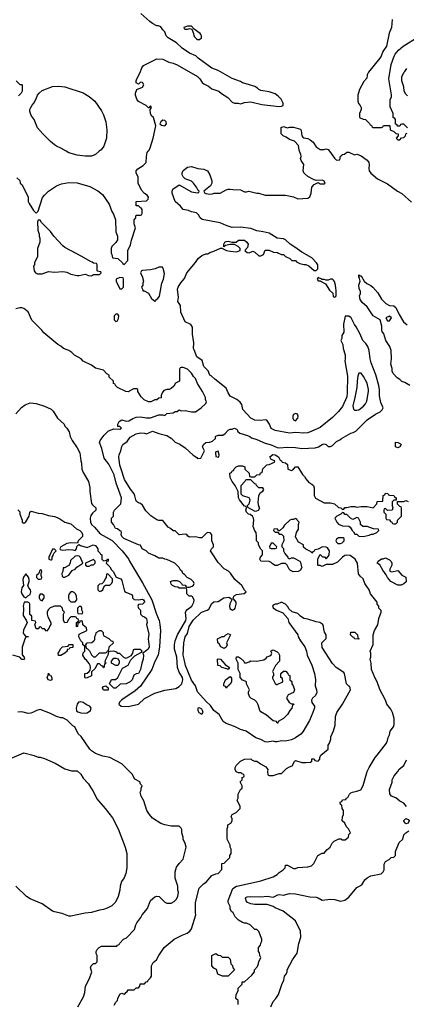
# Model space of a CAD drawing. Header units: inches. Extents: x 1793402 to 1900366, y 320852 to 470679.
# Tile 60 of 256: x 1855248 to 1859033, y 341654 to 351288. Entities that reach past the tile are written whole.
import ezdxf

# ---------------------------------------------------------------- set-up
doc = ezdxf.new("R2010")
doc.units = ezdxf.units.IN
doc.header["$MEASUREMENT"] = 0
doc.layers.add('B8354', color=7, linetype='Continuous')
doc.layers.add('B8355', color=7, linetype='Continuous')

msp = doc.modelspace()

# ---------------------------------------------------------------- linework, layer by layer
at = {"layer": 'B8354', "color": 4}
for points, elevation in [([(1855219.6, 349739.6), (1855250, 349714), (1855254, 349690), (1855270, 349674), (1855330, 349554), (1855331.3, 349510), (1855341, 349490), (1855382, 349422), (1855410, 349394), (1855430, 349414), (1855473.2, 349546.8), (1855490, 349571.3), (1855529.4, 349610.6), (1855610, 349660.7), (1855656.5, 349683.5), (1855730, 349696.3), (1855810, 349690.6), (1855934.6, 349654.6), (1856013.2, 349613.2), (1856058, 349578), (1856124.5, 349484.5), (1856150.8, 349410), (1856165.2, 349385.2), (1856186, 349330), (1856190.9, 349210.9), (1856206, 349170), (1856204.7, 349135.3), (1856191.1, 349108.9), (1856152, 349070), (1856144.7, 349050), (1856144.7, 349004.7), (1856152, 348990), (1856152.7, 348972.7), (1856158, 348958), (1856210, 348952), (1856254, 348910), (1856258, 348898), (1856270, 348894), (1856307.3, 348932.7), (1856308, 349030), (1856334.6, 349085.4), (1856342, 349130), (1856382, 349250), (1856368, 349290), (1856368, 349330), (1856386, 349350), (1856386, 349370), (1856390, 349374), (1856430, 349374), (1856442, 349378), (1856446, 349390), (1856446, 349430), (1856442, 349442), (1856430, 349446), (1856410, 349466), (1856390, 349466), (1856388, 349510), (1856490, 349514), (1856507.3, 349532.7), (1856508, 349550), (1856495.3, 349570), (1856470, 349588), (1856440.2, 349620.2), (1856408, 349690), (1856407.3, 349747.3), (1856388.4, 349788.4), (1856388, 349810), (1856406, 349830), (1856458, 349862), (1856488, 349890), (1856488.7, 349950), (1856498, 349990), (1856506.7, 350000)], 196), ([(1856026.4, 350000), (1855990, 349968.7), (1855950, 349954), (1855890, 349954), (1855810, 349964), (1855730, 349984), (1855704.1, 350000)], 196), ([(1856174.6, 341645.4), (1856190, 341674), (1856206, 341690), (1856208, 341710), (1856230, 341752), (1856250, 341762), (1856270, 341754), (1856282, 341758), (1856286, 341770), (1856302, 341778), (1856310, 341794), (1856370, 341794), (1856390, 341814), (1856410, 341814), (1856426, 341830), (1856427.3, 341852.7), (1856470, 341854), (1856487.3, 341872.7), (1856502, 341878), (1856506, 341890), (1856530, 341914), (1856538, 341930), (1856538, 342030), (1856556.4, 342063.6), (1856588, 342090), (1856609.1, 342130.9), (1856664, 342210), (1856762, 342290), (1856838, 342330), (1856888, 342350), (1856915.3, 342370), (1856929.1, 342390.9), (1856974, 342530), (1856969.2, 342550), (1856969.2, 342650), (1857004, 342790), (1857046.3, 342833.7), (1857075.3, 342850), (1857130, 342914), (1857168.7, 342931.3), (1857190, 342932), (1857227.3, 342972.7), (1857228, 343030), (1857250, 343034), (1857306, 343090), (1857306, 343110), (1857318, 343130), (1857318, 343170), (1857308, 343190), (1857308, 343210), (1857278, 343270), (1857278, 343370), (1857286, 343390), (1857286, 343410), (1857314.6, 343425.4), (1857328, 343450), (1857327.3, 343467.3), (1857318, 343490), (1857328, 343510), (1857368.4, 343531.6), (1857406, 343570), (1857406, 343590), (1857378, 343650), (1857386, 343670), (1857386, 343710), (1857410, 343754), (1857426, 343770), (1857426, 343790), (1857408.4, 343831.6), (1857426, 343850), (1857427.3, 343872.7), (1857442, 343878), (1857446, 343890), (1857442, 343902), (1857427.3, 343907.3), (1857418, 343918), (1857390, 343918), (1857368.7, 343928.7), (1857358, 343950), (1857358, 343970), (1857368, 343990), (1857408.9, 344031.1), (1857450, 344052), (1857510, 344054), (1857523.6, 344043.6), (1857550, 344034), (1857570, 344034), (1857606, 344006), (1857658, 343978), (1857678, 343950), (1857674, 343930), (1857678, 343898), (1857690, 343894), (1857730, 343894), (1857788.9, 343911.1), (1857810, 343912), (1857859, 343961), (1857890, 343978), (1857914.6, 343985.4), (1857938, 344030), (1857950, 344038), (1858010, 344018), (1858050, 344018), (1858096.4, 344023.6), (1858107.3, 344032.7), (1858110, 344054), (1858130, 344054), (1858138, 344038), (1858170, 344034), (1858187.3, 344052.7), (1858188, 344070), (1858198, 344090), (1858268, 344150), (1858269, 344190), (1858282, 344210), (1858293.6, 344246.4), (1858294, 344270), (1858321.2, 344330), (1858336.6, 344383.4), (1858340.9, 344470), (1858352.7, 344510), (1858409.2, 344590), (1858488, 344730), (1858482, 344762), (1858470, 344766), (1858449, 344790), (1858428.9, 344888.9), (1858420.4, 344900.4), (1858348, 344950), (1858310, 344988.7), (1858210, 345146), (1858208, 345190), (1858248.4, 345231.6), (1858248.4, 345268.4), (1858233.6, 345293.6), (1858224.7, 345324.7), (1858224, 345350), (1858215.3, 345370), (1858186, 345390), (1858150, 345395.3), (1858070, 345422), (1858030, 345428.7), (1857998, 345450), (1857970, 345478), (1857914.6, 345494.6), (1857884, 345524), (1857878, 345538), (1857850, 345568), (1857810, 345588), (1857770, 345568), (1857750, 345568), (1857730, 345558), (1857724.7, 345550), (1857730, 345534), (1857762, 345510), (1857825.4, 345485.4), (1857872, 345430), (1857884.7, 345390), (1857971, 345270), (1857976, 345250), (1857996, 345210), (1858041, 345150), (1858054.8, 345110), (1858062, 345070), (1858110, 344971.3), (1858133, 344890), (1858143, 344830), (1858141.6, 344770), (1858154.4, 344730), (1858155.8, 344704.2), (1858146, 344674), (1858114, 344650), (1858104.2, 344630), (1858106.9, 344606.9), (1858134, 344570), (1858133.4, 344553.4), (1858119.3, 344510), (1858084, 344430), (1858019.8, 344320.2), (1858002, 344298), (1857950, 344262), (1857910, 344242), (1857850.9, 344229.1), (1857810, 344233.2), (1857770, 344222), (1857750, 344222), (1857730, 344228.7), (1857670, 344217.2), (1857650, 344221.2), (1857610, 344244), (1857561.5, 344261.5), (1857464.7, 344324.7), (1857410, 344344), (1857350, 344373.2), (1857270, 344401.2), (1857241.5, 344421.5), (1857201.2, 344490), (1857150, 344529.3), (1857117.2, 344577.2), (1857075.3, 344615.3), (1856989.5, 344709.5), (1856969.4, 344770), (1856930, 344825.2), (1856872, 344970), (1856857.6, 345030), (1856849.7, 345070), (1856855.1, 345190), (1856869.3, 345250), (1856890, 345282), (1856907.6, 345350), (1856946.2, 345413.8), (1857029.7, 345490.3), (1857084, 345510), (1857098.9, 345521.1), (1857130, 345576), (1857150, 345590.7), (1857190, 345596), (1857247.5, 345632.5), (1857297.3, 345637.3), (1857322, 345622), (1857324.7, 345610), (1857306.4, 345573.6), (1857303, 345550), (1857307, 345527), (1857331, 345509), (1857350, 345519.1), (1857358.4, 345530), (1857369.2, 345569.2), (1857368.7, 345590), (1857340.4, 345620.4), (1857338, 345630), (1857348, 345650), (1857370, 345664.7), (1857447.3, 345672.7), (1857466, 345690), (1857450, 345706), (1857422, 345750), (1857355.3, 345810), (1857312.9, 345872.9), (1857292.5, 345892.5), (1857250, 345915.3), (1857190, 345975.3), (1857128, 346070), (1857118, 346090), (1857126, 346110), (1857146, 346130), (1857146, 346150), (1857128.9, 346188.9), (1857128.4, 346248.4), (1857120.4, 346260.4), (1857108.4, 346268.4), (1857090, 346268.7), (1857076.9, 346263.1), (1857030, 346218), (1857010, 346218), (1856970, 346228), (1856910, 346226), (1856895.3, 346235.3), (1856886, 346250), (1856870, 346254), (1856810, 346248), (1856770, 346286), (1856750, 346286), (1856726, 346310), (1856703.1, 346323.1), (1856650, 346388), (1856610, 346388), (1856590, 346395.3), (1856532.9, 346432.9), (1856482.7, 346482.7), (1856450, 346539), (1856430, 346553.2), (1856410, 346559), (1856392.9, 346572.9), (1856384, 346590), (1856377.2, 346630), (1856369, 346650), (1856334, 346694), (1856274.5, 346790), (1856240.7, 346890), (1856229.6, 346930), (1856219.3, 347010), (1856221.2, 347030), (1856237.2, 347070), (1856247.2, 347112.8), (1856257.2, 347130), (1856299.3, 347160.7), (1856330, 347204), (1856390, 347235.8), (1856430, 347244.4), (1856470, 347241.6), (1856490, 347234.9), (1856550, 347261.3), (1856610, 347239.5), (1856690, 347220.5), (1856732.4, 347192.4), (1856770, 347154.8), (1856815.3, 347135.3), (1856870, 347098), (1856945.4, 347025.4), (1856983.6, 347003.6), (1856990, 346994), (1857022, 346998), (1857058, 347070), (1857038, 347110), (1857048.9, 347131.1), (1857070, 347152), (1857110, 347154), (1857136.4, 347163.6), (1857166, 347190), (1857166, 347210), (1857170, 347214), (1857190, 347222), (1857236.4, 347223.6), (1857260.4, 347239.6), (1857290, 347272), (1857310, 347282), (1857330, 347282), (1857350, 347291.3), (1857370, 347282), (1857382, 347270), (1857382, 347262), (1857402, 347242), (1857478.8, 347218.8), (1857502, 347210), (1857518, 347198), (1857570, 347180.4), (1857650, 347143.7), (1857710, 347126.7), (1857770, 347102), (1857790, 347099.5), (1857870, 347106.7), (1857950, 347101.3), (1858009.5, 347090.5), (1858142, 347098), (1858172.9, 347107.1), (1858210, 347131), (1858230, 347138), (1858250, 347132), (1858270, 347112), (1858290, 347112), (1858310, 347122), (1858350, 347162), (1858383.1, 347176.9), (1858398, 347190), (1858490, 347242.8), (1858512.5, 347247.5), (1858538.6, 347261.4), (1858650, 347371), (1858732.9, 347427.1), (1858778, 347450), (1858798, 347470), (1858808, 347490), (1858783.2, 347543.2), (1858770, 347606), (1858772.5, 347667.5), (1858764.5, 347710), (1858733.6, 347813.6), (1858689, 347930), (1858679, 347970), (1858668.7, 348050), (1858655.3, 348090), (1858638, 348118), (1858608.7, 348150), (1858578, 348218), (1858543.1, 348283.1), (1858524.7, 348304.7), (1858494, 348370), (1858470, 348388), (1858434, 348386), (1858418, 348310), (1858422, 348230), (1858403.6, 348196.4), (1858402, 348170), (1858394, 348150), (1858411.1, 348111.1), (1858416, 348070), (1858436, 348010), (1858436, 347970), (1858431.3, 347950), (1858458.5, 347798.5), (1858455.2, 347635.2), (1858450, 347598), (1858410, 347504), (1858370, 347454), (1858310, 347394), (1858190, 347297.2), (1858110, 347260.9), (1858070, 347247), (1858030, 347240.9), (1857950, 347249), (1857890, 347242.7), (1857749.1, 347269.1), (1857710, 347288), (1857695.3, 347330), (1857668.9, 347368.9), (1857650, 347373.2), (1857610, 347365.2), (1857550, 347369), (1857510, 347389), (1857432.9, 347472.9), (1857422.4, 347522.4), (1857406.9, 347546.9), (1857372.9, 347572.9), (1857310, 347604), (1857290, 347635.3), (1857270, 347684), (1857158, 347770), (1857124, 347804), (1857109, 347810), (1857093.6, 347853.6), (1857050, 347895.3), (1857033.3, 347953.3), (1856982, 347990), (1856958, 348058), (1856949.2, 348070), (1856953.6, 348126.4), (1856941.1, 348210), (1856940.7, 348280.7), (1856923.9, 348303.9), (1856868.7, 348330), (1856826.5, 348426.5), (1856822.7, 348490), (1856796, 348530), (1856802.7, 348570), (1856794, 348650), (1856801.2, 348670), (1856827.2, 348712.8), (1856863.2, 348756.8), (1856885.2, 348810), (1856969.3, 348910.7), (1856995.3, 348950), (1857030, 348981), (1857070, 348996), (1857090, 348998), (1857110, 349011.3), (1857150, 349022), (1857212.7, 349052.7), (1857234, 349054), (1857234, 349050), (1857274, 349030), (1857310, 349024), (1857370, 349018), (1857406, 349030), (1857406, 349050), (1857386, 349070), (1857350, 349088), (1857310, 349088.7), (1857262, 349078), (1857246, 349066), (1857248, 349090), (1857258, 349110), (1857270, 349118), (1857290, 349122), (1857330, 349112), (1857367.3, 349112.7), (1857390, 349131.3), (1857450, 349131.3), (1857472, 349110), (1857484.7, 349090), (1857479.6, 349060.4), (1857454, 349030), (1857474, 349010), (1857493.6, 349006.4), (1857530, 349022), (1857550, 349014), (1857590, 348978), (1857610, 348976), (1857635.3, 348990), (1857650, 349032), (1857690, 349031.3), (1857732.7, 349012.7), (1857771.1, 349011.1), (1857782, 349002), (1857810, 348992), (1857830, 348991.3), (1857851.1, 348971.1), (1857894, 348950), (1857912.7, 348932.7), (1857950, 348932), (1857958, 348918), (1857990, 348902), (1858030, 348891.3), (1858050, 348891), (1858078, 348878), (1858130, 348834), (1858150, 348834), (1858166, 348850), (1858168, 348890), (1858155.3, 348910), (1858110, 348957.2), (1858011.9, 349011.9), (1857942.5, 349062.5), (1857895.3, 349090), (1857852.3, 349132.3), (1857830, 349144), (1857770, 349149.2), (1857690, 349198), (1857633.6, 349213.6), (1857570, 349222), (1857510, 349244), (1857410, 349257.2), (1857330, 349255.1), (1857270, 349273.2), (1857210, 349300.9), (1857033.6, 349333.6), (1857015.3, 349350), (1856998, 349378), (1856978, 349398), (1856930, 349406.6), (1856901.5, 349421.5), (1856850, 349429.3), (1856823.3, 349463.3), (1856769.2, 349510), (1856742, 349590), (1856742, 349610), (1856748.7, 349630), (1856810, 349670.8), (1856930, 349602.8), (1856990, 349594), (1857002, 349598), (1857006, 349610), (1856996.4, 349616.4), (1856979, 349650), (1856950, 349688), (1856929, 349709), (1856868, 349730), (1856849.1, 349749.1), (1856839, 349770), (1856839, 349790), (1856847.5, 349812.5), (1856890, 349846), (1856930, 349851), (1856991, 349831), (1857050, 349824), (1857087.7, 349807.7), (1857111, 349770), (1857130.8, 349710), (1857130.8, 349690), (1857116.3, 349663.7), (1857052, 349610), (1857062, 349590), (1857070, 349586), (1857110, 349580.7), (1857136, 349584), (1857151.6, 349591.6), (1857210, 349592), (1857270, 349624.7), (1857289.3, 349630.7), (1857310, 349630.8), (1857334.6, 349625.4), (1857410, 349624.7), (1857450, 349604.7), (1857470, 349604.7), (1857490.9, 349610.9), (1857568.4, 349591.6), (1857590, 349591.3), (1857650, 349571.3), (1857850, 349571), (1857930, 349556), (1857970, 349536), (1858070, 349542), (1858090, 349554), (1858102, 349590), (1858108, 349650), (1858130, 349674), (1858170, 349694), (1858190, 349682), (1858230, 349682), (1858238, 349690), (1858226, 349710), (1858210, 349718), (1858150, 349715.3), (1858130, 349722), (1858070, 349753.2), (1858038.6, 349778.6), (1858029, 349790), (1858024, 349810), (1858029, 349870), (1858004, 349910), (1857999, 349930), (1858002.7, 349950), (1857999.3, 349970), (1857988.7, 350000)], 192), ([(1858282.6, 350000), (1858330, 349932), (1858350, 349914), (1858382, 349918), (1858390, 349954), (1858402, 349958), (1858406, 349970), (1858427.3, 349972.7), (1858450, 349991.3), (1858470, 349991.3), (1858526.4, 349966.4), (1858550, 349971), (1858570, 349964.7), (1858590, 349956), (1858650, 349914.8), (1858667.3, 349890), (1858670.5, 349869.5), (1858667.5, 349827.5), (1858670.8, 349810), (1858685.2, 349785.2), (1858750.7, 349730.7), (1858850, 349683), (1858946, 349610), (1858990, 349586.8), (1859083.9, 349503.9)], 192), ([(1859068.4, 347708.4), (1859018, 347738), (1858989.1, 347749.1), (1858970, 347768), (1858943.1, 347783.1), (1858904.7, 347824.7), (1858895.3, 347850), (1858894.6, 347874.6), (1858883.1, 347916.9), (1858889, 347970), (1858884, 348050), (1858873.2, 348090), (1858833.2, 348150), (1858812.9, 348212.9), (1858798, 348238), (1858794, 348250), (1858794, 348290), (1858778, 348350), (1858709.6, 348389.6), (1858650, 348479.3), (1858601.1, 348521.1), (1858580.9, 348550), (1858575.5, 348584.5), (1858584, 348610), (1858584, 348630), (1858572.9, 348652.9), (1858569, 348690), (1858582, 348730), (1858576.4, 348756.4), (1858567.3, 348772.7), (1858567.3, 348792.7), (1858582, 348782), (1858590, 348782), (1858622, 348730), (1858647.9, 348707.9), (1858687.7, 348687.7), (1858706, 348670), (1858753.7, 348613.7), (1858790, 348552), (1858832, 348510), (1858870, 348491), (1858910, 348487.3), (1858932.3, 348472.3), (1858962.4, 348402.4), (1859006.8, 348330), (1859042.8, 348302.8)], 188), ([(1855210, 347432), (1855265.6, 347494.4), (1855302, 347518), (1855350, 347538.8), (1855410, 347530.8), (1855490, 347506.8), (1855556.8, 347476.8), (1855576.8, 347456.8), (1855618, 347390), (1855684.7, 347330), (1855691.1, 347311.1), (1855710, 347292), (1855734.4, 347254.4), (1855742.8, 347210), (1855761, 347170), (1855810, 347098), (1855836, 347050), (1855847.3, 346970), (1855854, 346950), (1855857.3, 346890), (1855870, 346858), (1855921, 346770), (1855936, 346710), (1855936, 346670), (1855950, 346554), (1855959.6, 346539.6), (1855994, 346510), (1855994, 346490), (1855959.6, 346460.4), (1855943.6, 346436.4), (1855938, 346410), (1855941, 346370), (1855951, 346350), (1855981.1, 346321.1), (1856035.6, 346255.6), (1856153.4, 346193.4), (1856250.5, 346090.5), (1856313, 346013), (1856322.8, 345990), (1856450, 345778.8), (1856542, 345610), (1856587.7, 345470), (1856614, 345410), (1856622, 345370), (1856625.5, 345310), (1856618.4, 345150), (1856603, 345070), (1856572.3, 345007.7), (1856543, 344930), (1856431.9, 344768.1), (1856379, 344721), (1856248.3, 344631.7), (1856224.7, 344610), (1856218, 344590), (1856242, 344570), (1856310, 344568.2), (1856410, 344590.8), (1856470, 344644.9), (1856570, 344698), (1856670, 344728), (1856775.9, 344744.1), (1856810, 344762), (1856836, 344790), (1856846.6, 344830), (1856842, 344850), (1856810, 344902.7), (1856793, 344950), (1856785.6, 345050), (1856765.1, 345130), (1856762.9, 345170), (1856771.6, 345210), (1856792.8, 345270), (1856875.4, 345410), (1856879.7, 345430), (1856871.9, 345488.1), (1856876.6, 345503.4), (1856885.1, 345514.9), (1856933.2, 345550), (1856953.2, 345590), (1856955.3, 345610), (1856940.4, 345640.4), (1856930, 345648), (1856908.4, 345648.4), (1856886, 345670), (1856886, 345710), (1856882, 345722), (1856870, 345726), (1856810, 345726), (1856796.4, 345736.4), (1856770, 345738), (1856746, 345750), (1856730, 345766), (1856726, 345790), (1856750, 345802), (1856790, 345802), (1856814, 345790), (1856834, 345770), (1856838, 345758), (1856870, 345754), (1856878, 345738), (1856890, 345734), (1856910, 345734), (1856936.4, 345743.6), (1856950, 345754), (1856958, 345770), (1856950, 345786), (1856926, 345810), (1856888.7, 345828.7), (1856860.4, 345860.4), (1856846, 345870), (1856838, 345890), (1856823.1, 345903.1), (1856808.4, 345928.4), (1856766, 345970), (1856687.3, 346007.3), (1856670, 346008), (1856650, 346018), (1856610, 346018), (1856570, 346042), (1856508.4, 346068.4), (1856486, 346090), (1856448.9, 346108.9), (1856430, 346146), (1856410, 346148), (1856268, 346210), (1856248.7, 346230), (1856242, 346250), (1856246, 346270), (1856242, 346282), (1856230, 346286), (1856207.3, 346307.3), (1856186, 346310), (1856168, 346350), (1856148, 346370), (1856146, 346410), (1856166, 346430), (1856166, 346470), (1856178, 346490), (1856238, 346550), (1856244, 346610), (1856194.2, 346754.2), (1856173.7, 346833.7), (1856120.2, 346940.2), (1856077, 346997), (1856052.1, 347092.1), (1856028.4, 347151.6), (1856035.3, 347170), (1856076.5, 347223.5), (1856116.5, 347263.5), (1856170, 347284.7), (1856230, 347282), (1856246, 347290), (1856230, 347306), (1856208, 347308), (1856208, 347330), (1856223.1, 347356.9), (1856250, 347372), (1856290, 347358), (1856316.5, 347363.5), (1856354.6, 347385.4), (1856390, 347398), (1856430, 347401), (1856491.1, 347391.1), (1856530, 347391), (1856610, 347422), (1856650, 347422), (1856670, 347414), (1856690, 347434), (1856750, 347442), (1856770, 347454), (1856790, 347454), (1856810, 347472), (1856830, 347462), (1856870, 347464.7), (1856930, 347451.3), (1856970, 347452), (1857026, 347490), (1857070, 347534), (1857078, 347550), (1857068, 347570), (1857068, 347590), (1857039, 347650), (1856989.3, 347729.3), (1856970, 347778), (1856950, 347798), (1856930, 347828), (1856890, 347868), (1856850, 347886), (1856830, 347886), (1856818, 347882), (1856814, 347870), (1856814, 347750), (1856774, 347730), (1856756.9, 347703.1), (1856730, 347678), (1856711.1, 347668.9), (1856690, 347668.7), (1856661, 347659), (1856643.6, 347636.4), (1856634, 347610), (1856632.7, 347587.3), (1856610, 347586), (1856590, 347568), (1856572.7, 347567.3), (1856531.6, 347548.4), (1856508.4, 347548.4), (1856468.4, 347568.4), (1856436.4, 347596.4), (1856406, 347650), (1856406, 347670), (1856396.4, 347676.4), (1856363.6, 347676.4), (1856310, 347646), (1856288.4, 347648.4), (1856206, 347690), (1856186, 347710), (1856182, 347722), (1856167.3, 347727.3), (1856166, 347750), (1856126, 347790), (1856126, 347810), (1856103.1, 347823.1), (1856070, 347858), (1855990, 347878), (1855950, 347908), (1855870, 347948), (1855850, 347968), (1855784.7, 348004.7), (1855758, 348030), (1855728, 348050), (1855678, 348070), (1855652.5, 348092.5), (1855622, 348110), (1855483.7, 348223.7), (1855465.2, 348250), (1855376.6, 348336.6), (1855367.3, 348347.3), (1855330, 348428.7), (1855290, 348462), (1855270, 348468.7), (1855250, 348468.7), (1855210, 348458)], 196), ([(1857386, 341650), (1857386, 341690), (1857366, 341710), (1857367.3, 341747.3), (1857386, 341790), (1857386, 341810), (1857426, 341850), (1857427.3, 341872.7), (1857450, 341874), (1857520.4, 341939.6), (1857546, 341970), (1857546, 341990), (1857576.4, 342023.6), (1857587.3, 342052.7), (1857588, 342070), (1857608, 342110), (1857598, 342130), (1857596.4, 342156.4), (1857586, 342170), (1857586, 342210), (1857607.3, 342232.7), (1857608.4, 342251.6), (1857618, 342270), (1857618, 342290), (1857590, 342366), (1857570, 342386), (1857550, 342386), (1857506, 342430), (1857470, 342448), (1857450, 342448), (1857430, 342455.3), (1857390, 342478), (1857358, 342510), (1857338, 342550), (1857323.1, 342563.1), (1857310, 342586), (1857308, 342610), (1857288, 342650), (1857288, 342670), (1857334.6, 342785.4), (1857370, 342811), (1857391.6, 342811.6), (1857610, 342861), (1857730, 342902), (1857770, 342924.7), (1857790, 342944.7), (1857828, 342970), (1857846, 342990), (1857850, 343014), (1857870, 343014), (1857930, 342982), (1857950, 342982), (1857970, 342992), (1858070, 342998), (1858106, 343010), (1858128, 343030), (1858166, 343110), (1858208.9, 343131.1), (1858230, 343132), (1858256.4, 343163.6), (1858288.4, 343191.6), (1858308, 343230), (1858328, 343250), (1858371.6, 343271.6), (1858391.6, 343271.6), (1858410, 343262), (1858436.4, 343263.6), (1858466, 343290), (1858470, 343314), (1858486, 343330), (1858468, 343370), (1858448, 343390), (1858430, 343426), (1858406, 343450), (1858407.3, 343487.3), (1858418, 343510), (1858418, 343550), (1858406, 343570), (1858402, 343602), (1858388.4, 343608.4), (1858386, 343630), (1858402, 343638), (1858410, 343654), (1858442, 343658), (1858447.3, 343672.7), (1858462, 343678), (1858478, 343710), (1858490, 343722), (1858506, 343730), (1858550, 343738), (1858588.4, 343751.6), (1858610, 343794), (1858649.3, 343930), (1858669.3, 343970), (1858729, 344070), (1858749, 344090), (1858839, 344210), (1858850, 344234), (1858855.3, 344264.7), (1858868, 344290), (1858874.6, 344325.4), (1858908.7, 344370), (1858914, 344390), (1858914, 344450), (1858897.2, 344510), (1858882, 344542), (1858844, 344590), (1858828.7, 344630), (1858774.6, 344734.6), (1858749, 344810), (1858725.2, 344850), (1858693.2, 344930), (1858689, 344990), (1858678, 345030), (1858686, 345050), (1858686, 345090), (1858678, 345110), (1858707.3, 345172.7), (1858708.7, 345270), (1858722, 345310), (1858753.2, 345366.8), (1858764, 345430), (1858788, 345490), (1858787.3, 345507.3), (1858766, 345530), (1858766, 345550), (1858748, 345570), (1858748, 345590), (1858684, 345670), (1858668.7, 345710), (1858628.7, 345770), (1858610, 345818), (1858582, 345842), (1858565.6, 345865.6), (1858555.1, 345970), (1858534, 346010), (1858484.7, 346044.7), (1858450, 346049), (1858430, 346044), (1858410, 346029), (1858359.8, 345980.2), (1858310, 345958), (1858250, 345958), (1858210, 345938), (1858190, 345946), (1858170, 345946), (1858166, 345950), (1858168, 346010), (1858186, 346050), (1858190, 346054), (1858212.7, 346032.7), (1858231.6, 346031.6), (1858250, 346014), (1858270, 346034), (1858278, 346050), (1858282, 346090), (1858260.4, 346120.4), (1858250, 346128), (1858211.6, 346128.4), (1858170, 346106), (1858138, 346102), (1858132.7, 346087.3), (1858118, 346082), (1858110, 346068), (1858102, 346082), (1858048.4, 346108.4), (1858027.3, 346127.3), (1858026, 346150), (1857976.4, 346176.4), (1857948.4, 346228.4), (1857958, 346270), (1857976.4, 346303.6), (1857978, 346350), (1857986, 346370), (1857966, 346390), (1857962, 346402), (1857950, 346406), (1857930, 346398), (1857910, 346398), (1857894, 346390), (1857839.6, 346340.4), (1857823.6, 346316.4), (1857792.7, 346287.3), (1857786, 346286), (1857770, 346306), (1857738, 346302), (1857734, 346290), (1857750, 346274), (1857774, 346274), (1857790, 346254), (1857812.7, 346252.7), (1857830, 346234), (1857834, 346190), (1857814, 346150), (1857814, 346130), (1857830, 346114), (1857832, 346090), (1857843.6, 346063.6), (1857874, 346030), (1857878, 346018), (1857890, 346014), (1857910, 346022), (1857930, 346022), (1857992, 345990), (1858002, 345970), (1858003.6, 345943.6), (1858012, 345930), (1857996.9, 345903.1), (1857974, 345890), (1857926.3, 345886.3), (1857899, 345899), (1857888, 345910), (1857868, 345950), (1857850, 345968), (1857810, 345968), (1857770, 345946), (1857750, 345946), (1857723.1, 345963.1), (1857710, 345978), (1857690, 345988), (1857608, 345990), (1857598, 346010), (1857606, 346030), (1857626, 346050), (1857626, 346090), (1857608.4, 346108.4), (1857586, 346150), (1857586, 346170), (1857566, 346190), (1857568, 346230), (1857562, 346270), (1857550, 346288), (1857535.3, 346330), (1857542, 346390), (1857538, 346410), (1857528, 346430), (1857505.2, 346445.2), (1857488.7, 346450), (1857469.4, 346469.4), (1857462, 346490), (1857468, 346510), (1857466, 346526), (1857450, 346528), (1857399, 346590), (1857389.2, 346610), (1857388, 346670), (1857358, 346730), (1857328, 346770), (1857308.4, 346808.4), (1857306, 346850), (1857322, 346858), (1857327.3, 346872.7), (1857342, 346878), (1857347.3, 346892.7), (1857367.3, 346912.7), (1857390, 346922), (1857430, 346922), (1857451.1, 346911.1), (1857454, 346890), (1857494, 346850), (1857498, 346818), (1857510, 346814), (1857550, 346814), (1857570, 346834), (1857602, 346838), (1857607.3, 346852.7), (1857622, 346858), (1857627.3, 346892.7), (1857667.3, 346932.7), (1857690, 346934), (1857742, 346958), (1857746, 346970), (1857710, 346986), (1857698, 347010), (1857726, 347034), (1857750, 347030.8), (1857782, 347010), (1857798, 346978), (1857812, 346972), (1857818, 346958), (1857851.6, 346951.6), (1857870, 346934), (1857874, 346890), (1857910, 346878), (1857928, 346890), (1857950, 346914), (1857970, 346912), (1858016.9, 346836.9), (1858036.9, 346816.9), (1858050, 346794), (1858079.6, 346759.6), (1858110, 346744.7), (1858124.7, 346730), (1858131.6, 346708.4), (1858131.6, 346631.6), (1858145.4, 346605.4), (1858230, 346561), (1858290, 346561), (1858330, 346551.3), (1858370, 346514), (1858391.6, 346511.6), (1858410, 346494), (1858422, 346498), (1858430, 346514), (1858450, 346514), (1858490, 346524.7), (1858530, 346524.7), (1858550, 346518), (1858590, 346524.7), (1858650, 346524.7), (1858710, 346512), (1858746, 346550), (1858747.3, 346572.7), (1858802, 346578), (1858808.4, 346631.6), (1858822, 346638), (1858830, 346654), (1858851.6, 346651.6), (1858858, 346638), (1858870, 346634), (1858911.6, 346631.6), (1858918, 346618), (1858934, 346610), (1858934, 346586), (1858910, 346586), (1858894, 346570), (1858894, 346530), (1858902, 346510), (1858894, 346490), (1858850, 346486), (1858830, 346506), (1858818, 346502), (1858814, 346490), (1858814, 346470), (1858834, 346450), (1858834, 346410), (1858838, 346398), (1858870, 346394), (1858878, 346378), (1858892.7, 346372.7), (1858898, 346358), (1858910, 346354), (1858930, 346354), (1858946, 346370), (1858946, 346390), (1858986, 346430), (1858987.3, 346507.3), (1858982, 346522), (1858970, 346526), (1858947.3, 346547.3), (1858946, 346574), (1859010, 346574), (1859030, 346582), (1859052.7, 346572.7)], 188), ([(1855230, 346492), (1855250.9, 346470.9), (1855251.3, 346450), (1855272, 346390), (1855272.7, 346372.7), (1855290, 346362), (1855310, 346374), (1855342, 346430), (1855348, 346470), (1855362, 346478), (1855430, 346458), (1855470, 346456), (1855530, 346436), (1855590, 346426), (1855630, 346410.8), (1855690.8, 346370.8), (1855750, 346353.4), (1855805.5, 346305.5), (1855838, 346290), (1855858, 346270), (1855864.7, 346250), (1855862, 346230), (1855822, 346190), (1855814, 346166), (1855750, 346168), (1855710, 346162), (1855652, 346130), (1855642, 346110), (1855644.7, 346104.7), (1855670, 346098), (1855730, 346104.7), (1855770, 346102), (1855790, 346094), (1855806, 346110), (1855808, 346132), (1855826, 346154), (1855843.6, 346143.6), (1855910, 346122), (1855969.2, 346150.8), (1855990, 346142), (1856014, 346110), (1856014, 346090), (1856034, 346070), (1856038, 346058), (1856054, 346050), (1856054, 346010), (1856070, 345994), (1856102, 345998), (1856107.3, 346012.7), (1856114, 346010), (1856114, 345990), (1856098, 345982), (1856094, 345970), (1856130, 345934), (1856146, 345906), (1856162, 345890), (1856191.6, 345831.6), (1856237.3, 345817.3), (1856250, 345802), (1856276, 345696), (1856286, 345686), (1856343.6, 345663.6), (1856354, 345650), (1856354, 345630), (1856370, 345614), (1856410, 345612), (1856450, 345618), (1856462, 345610), (1856470, 345594), (1856470, 345588), (1856450, 345568.7), (1856410, 345566), (1856404.7, 345550), (1856412, 345530), (1856431.3, 345510), (1856432, 345470), (1856451.1, 345451.1), (1856470, 345446), (1856490.7, 345430), (1856494.8, 345390), (1856491, 345370), (1856514, 345274), (1856506, 345230), (1856514.8, 345150), (1856504.7, 345130), (1856490, 345115.3), (1856454, 345090), (1856462, 345070), (1856458, 345030), (1856442.8, 344990), (1856430.8, 344930), (1856411, 344890), (1856390, 344888.7), (1856364.7, 344875.3), (1856351, 344830), (1856330, 344809.2), (1856290, 344789.2), (1856232.7, 344787.3), (1856190, 344746), (1856170, 344746), (1856128, 344788), (1856148.7, 344831.3), (1856187.3, 344832.7), (1856208.4, 344851.6), (1856256.4, 344943.6), (1856309, 344971), (1856336.4, 345023.6), (1856376.4, 345063.6), (1856442, 345098), (1856446, 345110), (1856430, 345126), (1856370, 345126), (1856358, 345122), (1856352, 345088), (1856338, 345062), (1856290, 345038), (1856267.3, 345047.3), (1856230, 345086), (1856210, 345086), (1856199, 345099), (1856170, 345108), (1856132.7, 345107.3), (1856118, 345102), (1856111.6, 345068.4), (1856083.6, 345016.4), (1856082, 345002), (1856094, 344990), (1856078, 344982), (1856072.7, 344947.3), (1856067.3, 344947.3), (1856062, 344962), (1856050, 344966), (1856030, 344986), (1856010, 344986), (1855983.6, 344936.4), (1855952.7, 344907.3), (1855951.3, 344868.7), (1855910, 344848), (1855890, 344846), (1855886, 344850), (1855886, 344890), (1855910, 344894), (1855928.4, 344911.6), (1855938, 344922), (1855942, 344950), (1855939, 344970), (1855930, 344988), (1855902, 345022), (1855888.7, 345030), (1855868, 345070), (1855868.4, 345091.6), (1855886, 345110), (1855886, 345150), (1855882, 345162), (1855866, 345170), (1855866, 345190), (1855846, 345210), (1855828, 345250), (1855830, 345274), (1855906, 345310), (1855902, 345342), (1855890, 345346), (1855867.3, 345367.3), (1855862, 345402), (1855850, 345406), (1855838, 345402), (1855832.7, 345387.3), (1855818, 345382), (1855814, 345350), (1855806, 345346), (1855806, 345390), (1855822, 345398), (1855826, 345410), (1855822, 345422), (1855807.3, 345427.3), (1855802, 345442), (1855790, 345446), (1855750, 345446), (1855723.6, 345416.4), (1855712, 345388), (1855690, 345386), (1855678, 345410), (1855678, 345470), (1855686, 345490), (1855670, 345506), (1855666, 345530), (1855648, 345548), (1855590, 345549.3), (1855547.9, 345532.1), (1855527.7, 345512.3), (1855516, 345490), (1855516, 345470), (1855523.5, 345443.5), (1855554, 345390), (1855554, 345370), (1855543.6, 345356.4), (1855534, 345330), (1855510, 345306), (1855490, 345326), (1855467.3, 345327.3), (1855462, 345342), (1855450, 345346), (1855438, 345342), (1855430, 345326), (1855408.4, 345328.4), (1855398, 345370), (1855406, 345390), (1855402, 345402), (1855366, 345410), (1855366, 345450), (1855348.4, 345468.4), (1855347.3, 345567.3), (1855342, 345582), (1855327.3, 345587.3), (1855292.7, 345587.3), (1855282.8, 345550), (1855286, 345530), (1855283.6, 345456.4), (1855312.7, 345412.7), (1855322, 345390), (1855285.4, 345314.6), (1855282, 345290), (1855290, 345274), (1855310, 345254), (1855330, 345254), (1855334, 345250), (1855312.7, 345247.3), (1855303.6, 345236.4), (1855271.6, 345148.4), (1855271.6, 345071.6), (1855292, 345050), (1855294, 345030), (1855290, 345026), (1855270, 345028), (1855249, 345049), (1855182, 345070)], 192), ([(1855819, 341630), (1855872.3, 341727.7), (1855885.2, 341770), (1855894, 341830), (1855932.9, 341907.1), (1855955.3, 341970), (1855942, 342010), (1855948, 342030), (1855970, 342054), (1855990, 342054), (1856006, 342070), (1856006, 342130), (1855998, 342150), (1855998, 342170), (1856008, 342190), (1856028, 342210), (1856050, 342222), (1856198, 342222), (1856207.3, 342232.7), (1856222, 342238), (1856227.3, 342252.7), (1856266, 342290), (1856294.6, 342305.4), (1856373.6, 342386.4), (1856384, 342430), (1856394, 342450), (1856435.5, 342504.5), (1856448.7, 342530), (1856499, 342590), (1856529, 342670), (1856570, 342704.7), (1856590, 342711.3), (1856614, 342710), (1856670, 342652), (1856690, 342644.7), (1856730, 342642), (1856760.4, 342659.6), (1856780.4, 342679.6), (1856798, 342710), (1856802, 342750), (1856795.3, 342770), (1856795.3, 342810), (1856768.9, 342888.9), (1856768.9, 342951.1), (1856784.7, 342995.3), (1856810, 343032), (1856850, 343074), (1856878, 343190), (1856870, 343226), (1856848.4, 343268.4), (1856848, 343290), (1856835.3, 343330), (1856834.6, 343365.4), (1856830, 343378), (1856810, 343398), (1856730, 343398), (1856670, 343408.7), (1856630, 343422), (1856550, 343475.3), (1856519, 343510), (1856494, 343550), (1856465.2, 343645.2), (1856438, 343690), (1856428.7, 343730), (1856438, 343750), (1856438, 343770), (1856446, 343790), (1856430, 343806), (1856426, 343830), (1856376.4, 343856.4), (1856350, 343906), (1856250, 344008), (1856130, 344068.7), (1856063.1, 344083.1), (1855990, 344108.7), (1855950, 344135.3), (1855935.3, 344150), (1855850, 344275.3), (1855821.2, 344301.2), (1855788.4, 344368.4), (1855770, 344378), (1855713.6, 344433.6), (1855670, 344455.3), (1855650, 344455.3), (1855610, 344468.7), (1855550, 344499), (1855450, 344539), (1855414, 344530), (1855390, 344515.3), (1855356.9, 344503.1), (1855330, 344499), (1855270, 344514), (1855230, 344513.2)], 196), ([(1855090, 344030.6), (1855290, 344114), (1855390, 344086.8), (1855430, 344070.8), (1855450, 344070.8), (1855490, 344058.8), (1855594.4, 344014.4), (1855690, 343956), (1855756.9, 343936.9), (1855810, 343938), (1855846.4, 343906.4), (1855870, 343864.7), (1855922, 343810), (1855950, 343762), (1855966, 343746), (1856004.5, 343664.5), (1856086.8, 343570), (1856156.7, 343476.7), (1856212.7, 343370), (1856282, 343190), (1856298, 343130), (1856296.3, 342990), (1856287.9, 342932.1), (1856270.7, 342890), (1856245.8, 342854.2), (1856230.7, 342810), (1856227.7, 342770), (1856213, 342707), (1856185.8, 342654.2), (1856168.1, 342631.9), (1856150, 342617.2), (1856104.9, 342595.1), (1856070, 342581.2), (1856030, 342576), (1855950, 342552.3), (1855890, 342546.6), (1855810, 342529.5), (1855750, 342516), (1855730, 342516), (1855663.2, 342543.2), (1855590, 342557.2), (1855570, 342565.2), (1855470, 342637.2), (1855350, 342686.6), (1855314, 342710), (1855210, 342809.2)], 196), ([(1859035.3, 343590), (1859010, 343622), (1858970, 343642), (1858930, 343675.3), (1858889.3, 343689.3), (1858873.6, 343713.6), (1858870, 343754), (1858893.6, 343826.4), (1858895.3, 343850), (1858914, 343890), (1858949, 343930), (1858964.5, 343955.5), (1859008, 343990), (1859034.6, 344045.4)], 184), ([(1857708.7, 341630), (1857730, 341682), (1857755.3, 341710), (1857782, 341750), (1857813.6, 341846.4), (1857834, 341890), (1857842, 341930), (1857858, 341950), (1857867.3, 341972.7), (1857868, 341990), (1857919, 342090), (1857964.7, 342155.3), (1857982, 342250), (1858002, 342310), (1857998, 342370), (1857948, 342470), (1857826.3, 342566.3), (1857750, 342596), (1857729.5, 342609.5), (1857690, 342625.2), (1857670, 342629.2), (1857550, 342629.3), (1857510, 342637.2), (1857478, 342650), (1857464.7, 342664.7), (1857459, 342690), (1857462.7, 342697.3), (1857474, 342706), (1857512.5, 342707.5), (1857610, 342704.9), (1857670, 342710.5), (1857730, 342702.8), (1857774.8, 342725.2), (1857790, 342727.7), (1857830, 342722.8), (1857890, 342737.3), (1857950, 342734), (1858090, 342706), (1858150, 342701), (1858170, 342696), (1858211.1, 342671.1), (1858290, 342681), (1858330, 342678), (1858390, 342662), (1858430, 342671.3), (1858470, 342702), (1858550, 342798), (1858570, 342804.7), (1858596.5, 342823.5), (1858628.7, 342870), (1858650, 342891.3), (1858686, 342910), (1858786, 342930), (1858808, 342950), (1858818, 342970), (1858816.4, 343023.6), (1858828.7, 343050), (1858866, 343070), (1858886, 343090), (1858910, 343094), (1858926, 343110), (1858928, 343150), (1858964.7, 343235.3), (1858998, 343270), (1859009.1, 343310.9), (1859030, 343332), (1859058, 343350)], 184)]:
    msp.add_lwpolyline(points, dxfattribs=dict(at, elevation=elevation))
for points, elevation in [([(1855450, 349326), (1855430, 349326), (1855422, 349310), (1855424.7, 349230), (1855438, 349190), (1855438, 349170), (1855444.7, 349150), (1855444.7, 349110), (1855422, 349050), (1855422, 348970), (1855392.7, 348907.3), (1855392, 348890), (1855384.7, 348875.3), (1855391.3, 348830), (1855402, 348810), (1855422, 348802), (1855450, 348801), (1855470, 348802.8), (1855530, 348822.8), (1855590, 348816), (1855670, 348822.8), (1855710, 348816), (1855750, 348798.8), (1855810, 348784.7), (1855830, 348784.7), (1855890, 348798), (1855923.6, 348783.6), (1855950, 348782), (1855970, 348794), (1856030, 348794), (1856046, 348810), (1856042, 348822), (1856010, 348826), (1856006, 348830), (1856006, 348890), (1856002, 348902), (1855970, 348906), (1855956.4, 348916.4), (1855940.4, 348920.4), (1855858, 348970), (1855690, 349059), (1855670, 349075.3), (1855584, 349170), (1855550, 349215.3), (1855462, 349302)], 196), ([(1856610, 348868), (1856574, 348850), (1856530, 348839), (1856450, 348835.3), (1856442, 348830), (1856432, 348810), (1856452, 348770), (1856452.7, 348752.7), (1856462, 348730), (1856454, 348710), (1856454, 348690), (1856442, 348670), (1856454, 348646), (1856454, 348634), (1856466, 348634), (1856510, 348612), (1856539.6, 348559.6), (1856570, 348534), (1856582, 348538), (1856586, 348550), (1856600.4, 348559.6), (1856616.5, 348583.5), (1856639, 348710), (1856657.2, 348750), (1856664.7, 348804.7), (1856654.6, 348854.6), (1856647.3, 348867.3)], 196), ([(1856230, 348766), (1856194, 348750), (1856194, 348730), (1856230, 348654), (1856250, 348654), (1856266, 348670), (1856266, 348750), (1856262, 348762)], 196), ([(1858170, 348766), (1858162, 348750), (1858170, 348734), (1858194, 348734), (1858194, 348730), (1858243.6, 348703.6), (1858282, 348642), (1858312.7, 348612.7), (1858318, 348578), (1858330, 348574), (1858342, 348578), (1858346, 348590), (1858346, 348634), (1858339, 348690), (1858330, 348726), (1858320.4, 348740.4), (1858310, 348748), (1858290, 348748), (1858270, 348738), (1858250, 348738), (1858230, 348746), (1858206, 348746), (1858206, 348750)], 192), ([(1856210, 348406), (1856190, 348406), (1856174, 348390), (1856174, 348350), (1856190, 348334), (1856202, 348338), (1856216.4, 348363.6), (1856218, 348390)], 196), ([(1858870, 348388), (1858834, 348370), (1858850, 348342), (1858870, 348342), (1858888, 348370)], 188), ([(1858590, 347828.7), (1858570, 347828), (1858559.8, 347800.2), (1858550.7, 347750), (1858548.2, 347690), (1858530.6, 347590), (1858510.7, 347510), (1858516, 347476), (1858526.8, 347466.8), (1858550, 347466), (1858570, 347470.8), (1858613.8, 347506.2), (1858633.2, 347530), (1858645.6, 347554.4), (1858662.7, 347650), (1858662.7, 347670), (1858649.4, 347730), (1858615.3, 347795.3)], 196), ([(1857950, 347435.1), (1857930, 347424), (1857923, 347410), (1857922, 347390), (1857930, 347371.3), (1857950, 347362.8), (1857971.8, 347388.2), (1857976, 347410), (1857969.2, 347429.2)], 192), ([(1858950, 347098), (1858926, 347110), (1858927.3, 347152.7), (1858950, 347152), (1858976.9, 347136.9), (1858982, 347130), (1858970, 347108)], 188), ([(1857190, 347066), (1857170, 347058), (1857164.7, 347050), (1857170, 347014), (1857190, 347006), (1857198, 347010), (1857202, 347030)], 192), ([(1857510, 346786), (1857470, 346786), (1857458, 346782), (1857454, 346770), (1857412.7, 346727.3), (1857412, 346650), (1857431.1, 346631.1), (1857491.6, 346611.6), (1857499.6, 346599.6), (1857502, 346590), (1857491.6, 346548.4), (1857474, 346530), (1857478, 346518), (1857550, 346478), (1857570, 346482), (1857586, 346490), (1857598, 346510), (1857588.4, 346528.4), (1857584, 346564), (1857588.7, 346630), (1857602, 346658), (1857630, 346674), (1857638, 346690), (1857636.4, 346696.4), (1857630, 346706), (1857590, 346706), (1857566, 346730), (1857562, 346742), (1857550, 346746)], 188), ([(1858410, 346466), (1858391.6, 346448.4), (1858351.6, 346428.4), (1858334, 346410), (1858352, 346370), (1858370, 346352), (1858410, 346334), (1858471.6, 346331.6), (1858483.6, 346323.6), (1858502, 346290), (1858516.9, 346276.9), (1858530, 346254), (1858550, 346254), (1858570, 346234), (1858610, 346232), (1858670, 346244.7), (1858692.7, 346252.7), (1858707.3, 346252.7), (1858746, 346270), (1858766, 346290), (1858762, 346302), (1858712.7, 346307.3), (1858650, 346328.7), (1858608.4, 346328.4), (1858586, 346350), (1858586, 346370), (1858566, 346410), (1858550, 346418), (1858510, 346398), (1858486, 346410), (1858450, 346446), (1858430, 346446), (1858422, 346462)], 188), ([(1858370, 346218), (1858350, 346206), (1858344.7, 346190), (1858350, 346174), (1858363.6, 346163.6), (1858390, 346162), (1858406, 346170), (1858426, 346190), (1858426, 346210), (1858416.4, 346216.4)], 188), ([(1855590, 346106), (1855570, 346106), (1855534, 346030), (1855534, 346010), (1855550, 346002), (1855558, 346002), (1855566, 346010), (1855566, 346030), (1855576.4, 346043.6), (1855580.4, 346059.6), (1855587.3, 346072.7), (1855606, 346090)], 192), ([(1857730, 346166), (1857710, 346166), (1857694, 346130), (1857698, 346118), (1857710, 346114), (1857750, 346114), (1857762, 346118), (1857766, 346130)], 188), ([(1855810, 346042), (1855790, 346038), (1855744.7, 345995.3), (1855742, 345970), (1855730, 345946), (1855686, 345926), (1855674, 345926), (1855671.1, 345888.9), (1855662, 345870), (1855663.6, 345843.6), (1855672.7, 345832.7), (1855690, 345832), (1855710, 345842), (1855730, 345852), (1855763.1, 345896.9), (1855790, 345912), (1855808, 345930), (1855866, 345970), (1855844, 346024), (1855830, 346038)], 192), ([(1855970, 346006), (1855894, 345970), (1855894, 345950), (1855910, 345942), (1855930, 345942), (1855950, 345954), (1855970, 345954), (1855986, 345970), (1855986, 345990)], 192), ([(1858890, 345886), (1858950, 345898), (1858990, 345851.3), (1859030, 345832), (1859031.6, 345788.4), (1859010, 345768.7), (1858984.5, 345755.5), (1858950, 345753.2), (1858881.2, 345790), (1858849, 345830), (1858837.2, 345857.2), (1858802.7, 345902.7), (1858774, 345954), (1858748.7, 345970), (1858758, 345990), (1858790, 346012), (1858807.3, 346012.7), (1858830, 346022), (1858870, 346002), (1858885.4, 345985.4), (1858891.3, 345970), (1858891.3, 345950), (1858871, 345910), (1858871.6, 345891.6)], 184), ([(1855450, 345906), (1855432.7, 345867.3), (1855414, 345850), (1855414, 345830), (1855430, 345814), (1855450, 345814), (1855462, 345818), (1855466, 345830), (1855458, 345850), (1855458, 345870), (1855466, 345890), (1855462, 345902)], 192), ([(1855310, 345866), (1855286.4, 345833.6), (1855278, 345810), (1855284.7, 345750), (1855270.8, 345729.2), (1855264, 345690), (1855270.6, 345670.6), (1855290, 345642), (1855310, 345632), (1855328, 345650), (1855350, 345662), (1855359, 345690), (1855355.3, 345710), (1855338, 345730), (1855328, 345750), (1855342, 345790), (1855342, 345810), (1855333.6, 345833.6)], 192), ([(1856110, 345866), (1856098, 345862), (1856094, 345830), (1856083.6, 345816.4), (1856072.7, 345787.3), (1856052, 345768), (1856030, 345766), (1856012, 345748), (1856012, 345710), (1856030, 345692), (1856050, 345698), (1856062, 345710), (1856076.4, 345743.6), (1856090, 345754), (1856130, 345754), (1856150, 345774), (1856158, 345790), (1856156.4, 345816.4)], 192), ([(1855770, 345689), (1855750, 345688.7), (1855731.3, 345670), (1855724.7, 345650), (1855724.7, 345630), (1855731.1, 345611.1), (1855750, 345592), (1855790, 345592), (1855808.7, 345611.3), (1855804, 345650), (1855792.5, 345672.5), (1855782, 345682)], 192), ([(1855470, 345668), (1855450, 345668), (1855438, 345650), (1855438, 345630), (1855450, 345612), (1855470, 345602), (1855488, 345630), (1855488, 345650)], 192), ([(1855850, 345546), (1855830, 345546), (1855814, 345530), (1855814, 345490), (1855818, 345478), (1855850, 345474), (1855862, 345478), (1855866, 345490), (1855858, 345510), (1855858, 345530)], 192), ([(1856030, 345308.7), (1855994, 345290), (1855991.6, 345268.4), (1855982, 345250), (1855979.6, 345220.4), (1855972.7, 345207.3), (1855954, 345190), (1855910, 345186), (1855898, 345182), (1855894, 345170), (1855898, 345138), (1855912.7, 345132.7), (1855932.7, 345112.7), (1855950, 345074), (1855970, 345054), (1855990, 345054), (1856028.4, 345091.6), (1856087.3, 345092.7), (1856102, 345098), (1856108, 345112), (1856122, 345118), (1856126, 345150), (1856166, 345190), (1856162, 345202), (1856147.3, 345207.3), (1856126, 345230), (1856076.4, 345256.4), (1856068, 345270), (1856068, 345290), (1856048.4, 345308.4)], 192), ([(1857250, 345135.3), (1857218, 345150), (1857200.4, 345180.4), (1857188, 345190), (1857186, 345230), (1857230, 345254), (1857250, 345254), (1857266, 345270), (1857290, 345282), (1857311.3, 345270), (1857272, 345190), (1857278, 345170), (1857270, 345148)], 188), ([(1858570, 345228), (1858526, 345230), (1858522, 345242), (1858510, 345246), (1858487.3, 345267.3), (1858490, 345294), (1858530, 345294), (1858554, 345270), (1858558, 345238), (1858570, 345234)], 188), ([(1855650, 345066), (1855627.3, 345067.3), (1855626, 345090), (1855636.4, 345103.6), (1855647.3, 345132.7), (1855667.3, 345152.7), (1855722, 345158), (1855730, 345174), (1855770, 345174), (1855770, 345146), (1855738, 345142), (1855731.6, 345128.4), (1855714, 345126), (1855712, 345110), (1855691.1, 345088.9)], 192), ([(1857770, 344782), (1857826, 344810), (1857822, 344842), (1857806, 344850), (1857806, 344890), (1857830, 344912), (1857852.7, 344912.7), (1857874, 344890), (1857878, 344878), (1857894, 344870), (1857894, 344830), (1857911.6, 344811.6), (1857912, 344790), (1857924.7, 344770), (1857938, 344730), (1857930, 344706), (1857878, 344682), (1857862, 344650), (1857885.4, 344605.4), (1857910, 344594), (1857930, 344594), (1857932.7, 344587.3), (1857918, 344582), (1857912, 344550), (1857892, 344530), (1857871.1, 344488.9), (1857830.9, 344449.1), (1857778, 344422), (1857774, 344406), (1857770, 344406), (1857762, 344422), (1857730, 344426), (1857663.1, 344483.1), (1857610, 344515.3), (1857599, 344530), (1857584.7, 344584.7), (1857568.7, 344610), (1857550, 344628.7), (1857510, 344648), (1857500.2, 344660.2), (1857488.4, 344691.6), (1857488.4, 344711.6), (1857498, 344730), (1857468, 344790), (1857467.3, 344807.3), (1857456.4, 344816.4), (1857430, 344826), (1857408, 344850), (1857408, 344890), (1857388, 344930), (1857388, 344990), (1857368, 345030), (1857370, 345054), (1857390, 345054), (1857410, 345042), (1857442, 345010), (1857450, 344994), (1857470, 344994), (1857496.4, 345003.6), (1857510, 345014), (1857570, 345012), (1857637.2, 345022.8), (1857660.4, 345039.6), (1857670, 345054), (1857696.4, 345063.6), (1857710, 345074), (1857718, 345090), (1857708, 345110), (1857720.4, 345119.6), (1857730, 345122), (1857770, 345102), (1857782, 345090), (1857792, 345070), (1857792, 345010), (1857751.6, 344968.4), (1857722, 344910), (1857734, 344890), (1857734, 344870), (1857723.6, 344856.4), (1857723.6, 344843.6), (1857750, 344794), (1857763.6, 344783.6)], 188), ([(1856210, 344968), (1856188.9, 344968.9), (1856146, 344990), (1856146, 345010), (1856170, 345042), (1856190, 345042), (1856212.7, 345032.7), (1856222, 345010), (1856222, 344990)], 192), ([(1857290, 344928.7), (1857276.4, 344936.4), (1857228.7, 344948.7), (1857210, 344966), (1857187.3, 344967.3), (1857186, 345030), (1857190, 345034), (1857214, 345030), (1857259.6, 344979.6), (1857302, 344950)], 188), ([(1855550, 344822), (1855528.7, 344830), (1855518, 344850), (1855527.3, 344872.7), (1855530, 344894), (1855538, 344878), (1855550, 344874), (1855562, 344850), (1855562, 344830)], 192), ([(1857270, 344746), (1857262, 344762), (1857246, 344770), (1857248, 344790), (1857264, 344830), (1857310, 344862), (1857323.6, 344843.6), (1857322, 344810), (1857310, 344786), (1857298, 344782), (1857292.7, 344767.3), (1857278, 344762)], 188), ([(1856070, 344726), (1856058, 344750), (1856070, 344762), (1856091.3, 344771.3), (1856114, 344750), (1856114, 344730), (1856110, 344726)], 192), ([(1855847.7, 344612.3), (1855824.7, 344610), (1855811, 344590), (1855801, 344550), (1855806, 344526), (1855816, 344516), (1855846.4, 344506.4), (1855890, 344501), (1855910, 344506), (1855942, 344530), (1855948.7, 344550), (1855935.3, 344570), (1855910, 344579), (1855870, 344606)], 196), ([(1857010, 344555.3), (1856994, 344550), (1856992, 344530), (1857002, 344510), (1857030, 344494), (1857046, 344510), (1857039, 344530), (1857030, 344542)], 196), ([(1859030, 343418), (1859010, 343446), (1859010, 343452), (1859030, 343471.3), (1859050, 343462), (1859062, 343450), (1859050, 343426)], 184), ([(1857230, 342114), (1857290, 342114), (1857310, 342094), (1857314, 342050), (1857332.7, 342032.7), (1857334, 342010), (1857352, 341990), (1857290, 341928), (1857232.7, 341927.3), (1857188.9, 341948.9), (1857175.3, 341995.3), (1857150, 342008), (1857128.7, 342030), (1857130, 342132), (1857170, 342152), (1857190, 342134), (1857212.7, 342132.7)], 188)]:
    msp.add_lwpolyline(points, close=True, dxfattribs=dict(at, elevation=elevation))
at = {"layer": 'B8355', "color": 4}
for points, elevation in [([(1856506.7, 350000), (1856515.3, 350010), (1856524.7, 350035.3), (1856554, 350130), (1856582, 350250), (1856558, 350330), (1856543.1, 350343.1), (1856528.4, 350368.4), (1856526, 350414), (1856530, 350414), (1856538, 350430), (1856530, 350446), (1856514, 350426), (1856510, 350426), (1856486, 350450), (1856410, 350488), (1856395.3, 350510), (1856382, 350550), (1856382, 350570), (1856395.3, 350604.7), (1856450, 350627.3), (1856462.7, 350650), (1856450, 350674), (1856430, 350675.3), (1856410, 350658), (1856388.7, 350670), (1856388.7, 350690), (1856395.3, 350710), (1856429.1, 350770.9), (1856444.1, 350815.9), (1856461.5, 350838.5), (1856590, 350904.7), (1856650, 350901), (1856710, 350871), (1856750, 350862.8), (1856790, 350846.8), (1856990, 350730.8), (1857010.5, 350710.5), (1857033.7, 350673.7), (1857050, 350661), (1857096.8, 350636.8), (1857130, 350611), (1857198, 350590), (1857224.5, 350564.5), (1857286.4, 350526.4), (1857330, 350482), (1857350, 350472), (1857388.9, 350471.1), (1857410, 350464.7), (1857450, 350478), (1857510, 350482.8), (1857619.1, 350459.1), (1857790, 350438.8), (1857810, 350441), (1857828, 350450), (1857829, 350470), (1857809, 350510), (1857780.2, 350540.2), (1857750, 350562), (1857690, 350581.2), (1857610, 350595.3), (1857590, 350604), (1857578, 350618), (1857550, 350635.3), (1857490, 350655.3), (1857430, 350669), (1857410, 350684), (1857330, 350714), (1857192.3, 350792.3), (1857130, 350813.2), (1856995.3, 350910), (1856973.2, 350933.2), (1856910, 350959), (1856839, 351010), (1856782.7, 351062.7), (1856702, 351110), (1856684, 351130), (1856668.7, 351170), (1856648.7, 351190), (1856630, 351218), (1856608.7, 351228.7), (1856590, 351229), (1856548.7, 351250), (1856522, 351270), (1856435.3, 351350)], 196), ([(1858894.8, 351290), (1858886.8, 351210), (1858865.2, 351154.8), (1858838.8, 351030), (1858802.5, 350977.5), (1858786.8, 350930), (1858774.8, 350910), (1858664, 350776), (1858651.3, 350750), (1858645.4, 350714.6), (1858616.9, 350683.1), (1858575.3, 350604.7), (1858558, 350550), (1858558, 350490), (1858566.4, 350466.4), (1858582, 350450), (1858592, 350430), (1858592, 350410), (1858574, 350370), (1858574, 350330), (1858610, 350314), (1858632.7, 350312.7), (1858672.7, 350272.7), (1858678, 350258), (1858692.7, 350252.7), (1858698, 350238), (1858710, 350234), (1858790, 350234), (1858802, 350238), (1858810, 350254), (1858872.7, 350252.7), (1858874, 350210), (1858910, 350194), (1858930, 350174), (1858952.7, 350172.7), (1858954, 350150), (1858934, 350130), (1858950, 350114), (1858970, 350114), (1858987.3, 350132.7), (1859010, 350134), (1859026, 350150), (1859027.3, 350172.7), (1859042, 350178)], 196), ([(1859046, 350230), (1859010, 350266), (1858990, 350266), (1858978, 350262), (1858970, 350246), (1858950, 350246), (1858942, 350262), (1858927.3, 350267.3), (1858926, 350310), (1858922, 350322), (1858906, 350330), (1858906, 350370), (1858876.4, 350436.4), (1858876.4, 350503.6), (1858887.3, 350532.7), (1858888, 350552), (1858863.6, 350710), (1858884.5, 350850), (1858914, 350930), (1858924.5, 350950), (1858958, 350990), (1859003.7, 351030), (1859150, 351119.5)], 196), ([(1859044, 350544), (1859030, 350558), (1859014, 350590), (1859008.7, 350630), (1858989.3, 350689.3), (1858989, 350730), (1859008, 350770), (1859020.4, 350779.6), (1859038, 350810)], 192), ([(1855214, 350690), (1855250, 350654), (1855270, 350654), (1855274, 350650), (1855274, 350590), (1855262, 350570), (1855236.9, 350543.1)], 196), ([(1855704.1, 350000), (1855652.1, 350032.1), (1855610, 350049), (1855590, 350062), (1855550, 350095.3), (1855475.3, 350170), (1855424, 350230), (1855388.7, 350310), (1855362, 350350), (1855348, 350390), (1855348, 350410), (1855358, 350430), (1855369.1, 350450.9), (1855388, 350470), (1855410, 350514), (1855422, 350550), (1855438, 350570), (1855470, 350594.8), (1855570, 350634.8), (1855630, 350638.8), (1855690, 350631), (1855870, 350571), (1855930, 350537.3), (1855982.8, 350490), (1856050, 350396), (1856070, 350358), (1856093, 350290), (1856102, 350210), (1856097.3, 350130), (1856070.8, 350050), (1856044.5, 350015.5), (1856026.4, 350000)], 196), ([(1857988.7, 350000), (1857985.2, 350010), (1857977.5, 350057.5), (1857938, 350098), (1857890, 350115.3), (1857858, 350138), (1857828, 350150), (1857808.7, 350170), (1857808.4, 350231.6), (1857830, 350242), (1857870, 350231.3), (1857890, 350236), (1857930, 350236), (1857996, 350216), (1858003.6, 350203.6), (1858010.9, 350150.9), (1858019.8, 350139.8), (1858030.9, 350130.9), (1858070, 350126), (1858093.7, 350113.7), (1858121, 350090), (1858150, 350044.7), (1858190, 350018), (1858230, 350018), (1858250, 350024.7), (1858270, 350018), (1858282.6, 350000)], 192)]:
    msp.add_lwpolyline(points, dxfattribs=dict(at, elevation=elevation))
at = {"layer": 'B8355', "color": 4, "elevation": 196}
for points in [[(1856930, 351226), (1856890, 351226), (1856854, 351210), (1856858, 351198), (1856870, 351194), (1856890, 351194), (1856910, 351202), (1856934, 351194), (1856951.3, 351151.3), (1856952, 351130), (1856959.6, 351119.6), (1856979.8, 351099.8), (1856990, 351094.8), (1857010, 351094.8), (1857029, 351110), (1857029.2, 351130), (1857023.2, 351143.2), (1857014.2, 351154.2), (1856956.4, 351196.4)], [(1856650, 350305.2), (1856631, 350290), (1856622, 350270), (1856635.3, 350255.3), (1856670, 350250.8), (1856686, 350270), (1856682.7, 350290), (1856670, 350302.7)]]:
    msp.add_lwpolyline(points, close=True, dxfattribs=at)

doc.saveas('drawing.dxf')
